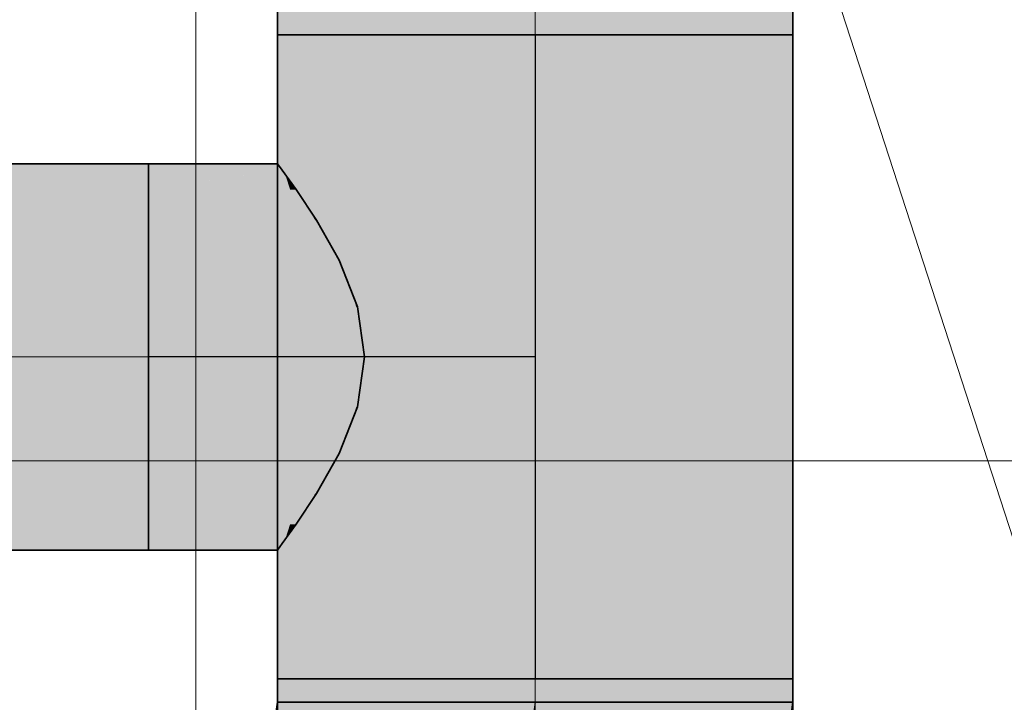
# Model space of a CAD drawing. Extents: x -350 to 540, y -53 to 541.
# Tile 123 of 256: x -157 to -149, y 108 to 113. Entities that reach past the tile are written whole.
import ezdxf
from ezdxf.lldxf.tags import DXFTag

# ---------------------------------------------------------------- set-up
doc = ezdxf.new("R2010")
doc.units = 0
doc.layers.get('0').update_dxf_attribs({"lineweight": 35})
doc.layers.add('5_OG-BESTAND', color=7, linetype='Continuous', lineweight=25)
doc.layers.add('5_OG-SCHRAFF-FILL', color=7, linetype='Continuous', lineweight=25)
for name, color, linetype, lineweight, true_color in [('L_Abluft', 7, 'Continuous', 35, 0xf7d209), ('L_Abluft-Shading', 7, 'Continuous', 35, 0xf7d209), ('L_Abluft_Beschriftung', 7, 'Continuous', 18, 0xf7d209), ('L_Zuluft', 6, 'Continuous', 35, 0xff00ff), ('L_Zuluft-Shading', 6, 'Continuous', 35, 0xff00ff)]:
    doc.layers.add(name, color=color, linetype=linetype, lineweight=lineweight, true_color=true_color)
tags = doc.linetypes.add('STRICHPUNKT2', pattern=[12.7, 6.35, -3.175, 0, -3.175]).pattern_tags.tags
tags[10:11] = [DXFTag(74, 4), DXFTag(75, 0), DXFTag(340, '0'), DXFTag(46, 0.0), DXFTag(50, 0.0), DXFTag(44, 0.0), DXFTag(45, 0.0)]
tags[8:9] = [DXFTag(74, 4), DXFTag(75, 0), DXFTag(340, '0'), DXFTag(46, 0.0), DXFTag(50, 0.0), DXFTag(44, 0.0), DXFTag(45, 0.0)]
tags[6:7] = [DXFTag(74, 4), DXFTag(75, 0), DXFTag(340, '0'), DXFTag(46, 0.0), DXFTag(50, 0.0), DXFTag(44, 0.0), DXFTag(45, 0.0)]
tags[4:5] = [DXFTag(74, 4), DXFTag(75, 0), DXFTag(340, '0'), DXFTag(46, 0.0), DXFTag(50, 0.0), DXFTag(44, 0.0), DXFTag(45, 0.0)]

# ---------------------------------------------------------------- blocks, each defined once
blk = doc.blocks.new('Shading-A06HSWESNL', base_point=(-154.4294, 110.0897))
at = {"layer": 'L_Zuluft-Shading', "color": 214, "true_color": 0x900090}
for points in [[(-155.0152, 108.0616), (-154.947, 108.0616), (-155.0152, 113.0616)], [(-154.947, 108.0616), (-155.0152, 113.0616), (-154.947, 113.0616)], [(-151.0833, 108.0616), (-151.0152, 108.0616), (-151.0833, 113.0616)], [(-151.0152, 108.0616), (-151.0833, 113.0616), (-151.0152, 113.0616)], [(-156.0152, 112.0105), (-154.9771, 112.0105), (-156.0152, 112.0616)], [(-154.9771, 112.0105), (-156.0152, 112.0616), (-155.0152, 112.0616)], [(-156.0152, 109.0616), (-155.0152, 109.0616), (-156.0152, 109.1127)], [(-155.0152, 109.0616), (-156.0152, 109.1127), (-154.9771, 109.1127)]]:
    blk.add_solid(points, dxfattribs=at)
at = {"layer": 'L_Zuluft-Shading', "color": 214, "true_color": 0xb000b0}
for points in [[(-154.947, 108.0616), (-154.7472, 108.0616), (-154.947, 113.0616)], [(-154.7472, 108.0616), (-154.947, 113.0616), (-154.7472, 113.0616)], [(-151.2831, 108.0616), (-151.0833, 108.0616), (-151.2831, 113.0616)], [(-151.0833, 108.0616), (-151.2831, 113.0616), (-151.0833, 113.0616)], [(-156.0152, 111.8607), (-154.9771, 112.0105), (-156.0152, 112.0105)], [(-156.0152, 111.8607), (-154.9164, 111.8607), (-155.2022, 111.978)], [(-155.2022, 111.978), (-154.9537, 111.978), (-154.9771, 112.0105)], [(-154.9164, 111.8607), (-155.2022, 111.978), (-154.9537, 111.978)], [(-154.9385, 111.9569), (-154.947, 111.9569), (-154.9537, 111.978)], [(-154.9167, 111.9266), (-154.9385, 111.9569), (-154.947, 111.9569)], [(-154.9374, 111.9266), (-154.9167, 111.9266), (-154.947, 111.9569)], [(-154.9164, 111.8607), (-154.8692, 111.8607), (-154.9374, 111.9266)], [(-154.8692, 111.8607), (-154.9374, 111.9266), (-154.9167, 111.9266)], [(-156.0152, 109.1127), (-154.9164, 109.2626), (-156.0152, 109.2626)], [(-155.777, 109.1452), (-154.9537, 109.1452), (-154.9164, 109.2626)], [(-154.9167, 109.1967), (-154.9374, 109.1967), (-154.8692, 109.2626)], [(-154.9374, 109.1967), (-154.8692, 109.2626), (-154.9164, 109.2626)], [(-156.0152, 109.1127), (-154.9771, 109.1127), (-155.777, 109.1452)], [(-154.9771, 109.1127), (-155.777, 109.1452), (-154.9537, 109.1452)], [(-154.9537, 109.1452), (-154.9385, 109.1663), (-154.947, 109.1663)], [(-154.9385, 109.1663), (-154.947, 109.1663), (-154.9167, 109.1967)], [(-154.947, 109.1663), (-154.9167, 109.1967), (-154.9374, 109.1967)]]:
    blk.add_solid(points, dxfattribs=at)
at = {"layer": 'L_Zuluft-Shading', "color": 212, "true_color": 0xcd00cd}
for points in [[(-154.7472, 108.0616), (-154.4294, 108.0616), (-154.7472, 113.0616)], [(-154.4294, 108.0616), (-154.7472, 113.0616), (-154.4294, 113.0616)], [(-151.6009, 108.0616), (-151.2831, 108.0616), (-151.6009, 113.0616)], [(-151.2831, 108.0616), (-151.6009, 113.0616), (-151.2831, 113.0616)], [(-156.0152, 111.6223), (-154.8755, 111.6223), (-156.0152, 111.8607)], [(-154.8755, 111.6223), (-156.0152, 111.8607), (-154.9164, 111.8607)], [(-154.8911, 111.7131), (-154.7711, 111.7131), (-154.9164, 111.8607)], [(-154.7711, 111.7131), (-154.8692, 111.8607), (-154.9164, 111.8607)], [(-154.8755, 111.6223), (-154.7221, 111.6223), (-154.8911, 111.7131)], [(-154.7221, 111.6223), (-154.8911, 111.7131), (-154.7711, 111.7131)], [(-154.7417, 111.6688), (-154.7472, 111.6688), (-154.7711, 111.7131)], [(-154.7307, 111.6524), (-154.7417, 111.6688), (-154.7472, 111.6688)], [(-154.7383, 111.6524), (-154.7307, 111.6524), (-154.7472, 111.6688)], [(-154.7221, 111.6223), (-154.7107, 111.6223), (-154.7383, 111.6524)], [(-154.7107, 111.6223), (-154.7383, 111.6524), (-154.7307, 111.6524)], [(-156.0152, 109.2626), (-154.9164, 109.2626), (-156.0152, 109.501)], [(-154.9164, 109.2626), (-156.0152, 109.501), (-154.8755, 109.501)], [(-154.8911, 109.4102), (-154.7711, 109.4102), (-154.8755, 109.501)], [(-154.7711, 109.4102), (-154.7221, 109.501), (-154.8755, 109.501)], [(-154.7711, 109.4102), (-154.7417, 109.4544), (-154.7472, 109.4544)], [(-154.7417, 109.4544), (-154.7472, 109.4544), (-154.7307, 109.4709)], [(-154.7472, 109.4544), (-154.7307, 109.4709), (-154.7383, 109.4709)], [(-154.7307, 109.4709), (-154.7383, 109.4709), (-154.7107, 109.501)], [(-154.7383, 109.4709), (-154.7107, 109.501), (-154.7221, 109.501)], [(-154.9164, 109.2626), (-154.8692, 109.2626), (-154.8911, 109.4102)], [(-154.8692, 109.2626), (-154.8911, 109.4102), (-154.7711, 109.4102)]]:
    blk.add_solid(points, dxfattribs=at)
at = {"layer": 'L_Zuluft-Shading', "color": 212, "true_color": 0xe400e4}
for points in [[(-154.4294, 108.0616), (-154.0152, 108.0616), (-154.4294, 113.0616)], [(-154.0152, 108.0616), (-154.4294, 113.0616), (-154.0152, 113.0616)], [(-152.0152, 108.0616), (-151.6009, 108.0616), (-152.0152, 113.0616)], [(-151.6009, 108.0616), (-152.0152, 113.0616), (-151.6009, 113.0616)], [(-156.0152, 111.3116), (-154.8441, 111.3116), (-156.0152, 111.6223)], [(-154.8441, 111.3116), (-156.0152, 111.6223), (-154.8755, 111.6223)], [(-154.8441, 111.3116), (-154.6233, 111.3116), (-154.8755, 111.6223)], [(-154.6233, 111.3116), (-154.8755, 111.6223), (-154.7221, 111.6223)], [(-154.6233, 111.3116), (-154.5358, 111.3116), (-154.7221, 111.6223)], [(-154.5358, 111.3116), (-154.7221, 111.6223), (-154.7107, 111.6223)], [(-156.0152, 109.501), (-154.8755, 109.501), (-156.0152, 109.8116)], [(-154.8755, 109.501), (-156.0152, 109.8116), (-154.8441, 109.8116)], [(-154.8755, 109.501), (-154.7221, 109.501), (-154.8441, 109.8116)], [(-154.7221, 109.501), (-154.8441, 109.8116), (-154.6233, 109.8116)], [(-154.7221, 109.501), (-154.7107, 109.501), (-154.6233, 109.8116)], [(-154.7107, 109.501), (-154.6233, 109.8116), (-154.5358, 109.8116)]]:
    blk.add_solid(points, dxfattribs=at)
at = {"layer": 'L_Zuluft-Shading', "color": 6, "true_color": 0xf500f5}
for points in [[(-154.0152, 108.0616), (-153.5328, 108.0616), (-154.0152, 113.0616)], [(-153.5328, 108.0616), (-154.0152, 113.0616), (-153.5328, 113.0616)], [(-152.4975, 108.0616), (-152.0152, 108.0616), (-152.4975, 113.0616)], [(-152.0152, 108.0616), (-152.4975, 113.0616), (-152.0152, 113.0616)], [(-156.0152, 110.9499), (-154.8244, 110.9499), (-156.0152, 111.3116)], [(-154.8244, 110.9499), (-156.0152, 111.3116), (-154.8441, 111.3116)], [(-154.8244, 110.9499), (-154.5613, 110.9499), (-154.8441, 111.3116)], [(-154.5613, 110.9499), (-154.8441, 111.3116), (-154.6233, 111.3116)], [(-154.5818, 111.0695), (-154.4408, 111.0695), (-154.6233, 111.3116)], [(-154.4408, 111.0695), (-154.5358, 111.3116), (-154.6233, 111.3116)], [(-154.5613, 110.9499), (-154.4028, 110.9499), (-154.5818, 111.0695)], [(-154.4028, 110.9499), (-154.5818, 111.0695), (-154.4408, 111.0695)], [(-154.4267, 111.0336), (-154.4294, 111.0336), (-154.4408, 111.0695)], [(-154.4195, 111.0154), (-154.4267, 111.0336), (-154.4294, 111.0336)], [(-154.4236, 111.0154), (-154.4195, 111.0154), (-154.4294, 111.0336)], [(-154.4028, 110.9499), (-154.3938, 110.9499), (-154.4236, 111.0154)], [(-154.3938, 110.9499), (-154.4236, 111.0154), (-154.4195, 111.0154)], [(-156.0152, 109.8116), (-154.8441, 109.8116), (-156.0152, 110.1734)], [(-154.8441, 109.8116), (-156.0152, 110.1734), (-154.8244, 110.1734)], [(-154.8441, 109.8116), (-154.6233, 109.8116), (-154.8244, 110.1734)], [(-154.6233, 109.8116), (-154.8244, 110.1734), (-154.5613, 110.1734)], [(-154.5818, 110.0538), (-154.4408, 110.0538), (-154.5613, 110.1734)], [(-154.4408, 110.0538), (-154.4028, 110.1734), (-154.5613, 110.1734)], [(-154.4195, 110.1079), (-154.4236, 110.1079), (-154.3938, 110.1734)], [(-154.4236, 110.1079), (-154.3938, 110.1734), (-154.4028, 110.1734)], [(-154.6233, 109.8116), (-154.5358, 109.8116), (-154.5818, 110.0538)], [(-154.5358, 109.8116), (-154.5818, 110.0538), (-154.4408, 110.0538)], [(-154.4408, 110.0538), (-154.4267, 110.0897), (-154.4294, 110.0897)], [(-154.4267, 110.0897), (-154.4294, 110.0897), (-154.4195, 110.1079)], [(-154.4294, 110.0897), (-154.4195, 110.1079), (-154.4236, 110.1079)]]:
    blk.add_solid(points, dxfattribs=at)
at = {"layer": 'L_Zuluft-Shading', "color": 6, "true_color": 0xfd00fd}
for points in [[(-153.5328, 108.0616), (-153.0152, 108.0616), (-153.5328, 113.0616)], [(-153.0152, 108.0616), (-153.5328, 113.0616), (-153.0152, 113.0616)], [(-153.0152, 108.0616), (-152.4975, 108.0616), (-153.0152, 113.0616)], [(-152.4975, 108.0616), (-153.0152, 113.0616), (-152.4975, 113.0616)], [(-156.0152, 110.5616), (-154.8177, 110.5616), (-156.0152, 110.9499)], [(-154.8177, 110.5616), (-156.0152, 110.9499), (-154.8244, 110.9499)], [(-154.8177, 110.5616), (-154.5401, 110.5616), (-154.8244, 110.9499)], [(-154.5401, 110.5616), (-154.8244, 110.9499), (-154.5613, 110.9499)], [(-154.5401, 110.5616), (-154.3635, 110.5616), (-154.5613, 110.9499)], [(-154.3635, 110.5616), (-154.5613, 110.9499), (-154.4028, 110.9499)], [(-154.3635, 110.5616), (-154.338, 110.5616), (-154.4028, 110.9499)], [(-154.338, 110.5616), (-154.4028, 110.9499), (-154.3938, 110.9499)], [(-156.0152, 110.1734), (-154.8244, 110.1734), (-156.0152, 110.5616)], [(-154.8244, 110.1734), (-156.0152, 110.5616), (-154.8177, 110.5616)], [(-154.8244, 110.1734), (-154.5613, 110.1734), (-154.8177, 110.5616)], [(-154.5613, 110.1734), (-154.8177, 110.5616), (-154.5401, 110.5616)], [(-154.5613, 110.1734), (-154.4028, 110.1734), (-154.5401, 110.5616)], [(-154.4028, 110.1734), (-154.5401, 110.5616), (-154.3635, 110.5616)], [(-154.4028, 110.1734), (-154.3938, 110.1734), (-154.3635, 110.5616)], [(-154.3938, 110.1734), (-154.3635, 110.5616), (-154.338, 110.5616)]]:
    blk.add_solid(points, dxfattribs=at)
blk = doc.blocks.new('Shading-A06HSWEWNL', base_point=(-153.0152, 106.5298))
at = {"layer": 'L_Zuluft-Shading', "color": 214, "true_color": 0x900090}
for points in [[(-154.947, 106.5889), (-155.0152, 106.5889), (-154.947, 108.0616)], [(-155.0152, 106.5889), (-154.947, 108.0616), (-155.0152, 108.0616)], [(-151.0833, 106.1616), (-151.0152, 106.1616), (-151.0833, 108.0616)], [(-151.0152, 106.1616), (-151.0833, 108.0616), (-151.0152, 108.0616)], [(-155.0152, 106.5298), (-154.947, 106.5889), (-155.0152, 106.5889)], [(-154.9654, 106.5298), (-155.0152, 106.5298), (-154.9587, 106.5788)], [(-154.9987, 106.2834), (-154.9504, 106.2834), (-154.9587, 106.5788)], [(-154.947, 106.5788), (-154.9587, 106.5788), (-154.947, 106.5889)], [(-154.947, 106.4626), (-154.9555, 106.4626), (-154.9587, 106.5788)], [(-154.947, 106.4626), (-154.947, 106.5788), (-154.9587, 106.5788)], [(-154.9857, 106.3793), (-155.0152, 106.3793), (-154.9654, 106.5298)], [(-155.0152, 106.3793), (-154.9654, 106.5298), (-155.0152, 106.5298)], [(-154.947, 106.1616), (-154.947, 106.4626), (-154.9555, 106.4626)], [(-154.9987, 106.2834), (-155.0152, 106.2834), (-155.0152, 106.3793)], [(-154.9987, 106.2834), (-154.9857, 106.3793), (-155.0152, 106.3793)], [(-155.0152, 106.1616), (-154.9778, 106.1616), (-154.9987, 106.2834)], [(-155.0152, 106.1616), (-154.9987, 106.2834), (-155.0152, 106.2834)], [(-154.9778, 106.1616), (-154.947, 106.1616), (-154.9987, 106.2834)], [(-154.947, 106.1616), (-154.9987, 106.2834), (-154.9504, 106.2834)]]:
    blk.add_solid(points, dxfattribs=at)
at = {"layer": 'L_Zuluft-Shading', "color": 214, "true_color": 0xb000b0}
for points in [[(-154.7472, 106.6261), (-154.947, 106.6261), (-154.7472, 108.0616)], [(-154.947, 106.6261), (-154.7472, 108.0616), (-154.947, 108.0616)], [(-151.0833, 106.1701), (-151.2831, 106.1701), (-151.0833, 108.0616)], [(-151.2831, 106.1701), (-151.0833, 108.0616), (-151.2831, 108.0616)], [(-154.947, 106.5889), (-154.7472, 106.6261), (-154.947, 106.6261)], [(-154.947, 106.5889), (-154.7472, 106.5889), (-154.7472, 106.6261)], [(-154.8513, 106.1616), (-154.7472, 106.1616), (-154.947, 106.5889)], [(-154.7472, 106.1616), (-154.947, 106.5889), (-154.7472, 106.5889)], [(-154.9187, 106.4626), (-154.947, 106.4626), (-154.947, 106.5889)], [(-154.947, 106.1616), (-154.8513, 106.1616), (-154.947, 106.4626)], [(-154.8513, 106.1616), (-154.9187, 106.4626), (-154.947, 106.4626)], [(-151.2643, 106.1616), (-151.0833, 106.1616), (-151.2831, 106.1701)], [(-151.0833, 106.1616), (-151.0833, 106.1701), (-151.2831, 106.1701)], [(-151.2831, 106.1616), (-151.2643, 106.1616), (-151.2831, 106.1701)]]:
    blk.add_solid(points, dxfattribs=at)
at = {"layer": 'L_Zuluft-Shading', "color": 212, "true_color": 0xcd00cd}
for points in [[(-154.4294, 106.6388), (-154.7472, 106.6388), (-154.4294, 108.0616)], [(-154.7472, 106.6388), (-154.4294, 108.0616), (-154.7472, 108.0616)], [(-151.6009, 106.1616), (-151.2831, 106.1616), (-151.6009, 108.0616)], [(-151.2831, 106.1616), (-151.6009, 108.0616), (-151.2831, 108.0616)], [(-154.7472, 106.6261), (-154.4294, 106.6388), (-154.7472, 106.6388)], [(-154.7472, 106.6261), (-154.4294, 106.6261), (-154.4294, 106.6388)], [(-154.7472, 106.1616), (-154.4294, 106.1616), (-154.7472, 106.6261)], [(-154.4294, 106.1616), (-154.7472, 106.6261), (-154.4294, 106.6261)]]:
    blk.add_solid(points, dxfattribs=at)
at = {"layer": 'L_Zuluft-Shading', "color": 212, "true_color": 0xe400e4}
for points in [[(-154.0152, 106.6388), (-154.4294, 106.6388), (-154.0152, 108.0616)], [(-154.4294, 106.6388), (-154.0152, 108.0616), (-154.4294, 108.0616)], [(-152.0152, 106.1616), (-151.6009, 106.1616), (-152.0152, 108.0616)], [(-151.6009, 106.1616), (-152.0152, 108.0616), (-151.6009, 108.0616)], [(-154.0152, 106.6261), (-154.0152, 106.6388), (-154.4294, 106.6388)], [(-154.4294, 106.6261), (-154.0152, 106.6261), (-154.4294, 106.6388)], [(-154.4294, 106.1616), (-154.0152, 106.1616), (-154.4294, 106.6261)], [(-154.0152, 106.1616), (-154.4294, 106.6261), (-154.0152, 106.6261)]]:
    blk.add_solid(points, dxfattribs=at)
at = {"layer": 'L_Zuluft-Shading', "color": 6, "true_color": 0xf500f5}
for points in [[(-153.5328, 106.6261), (-154.0152, 106.6261), (-153.5328, 108.0616)], [(-154.0152, 106.6261), (-153.5328, 108.0616), (-154.0152, 108.0616)], [(-152.4975, 106.1616), (-152.0152, 106.1616), (-152.4975, 108.0616)], [(-152.0152, 106.1616), (-152.4975, 108.0616), (-152.0152, 108.0616)], [(-153.5328, 106.5889), (-153.5328, 106.6261), (-154.0152, 106.6261)], [(-154.0152, 106.5889), (-153.5328, 106.5889), (-154.0152, 106.6261)], [(-154.0152, 106.1616), (-153.5328, 106.1616), (-154.0152, 106.5889)], [(-153.5328, 106.1616), (-154.0152, 106.5889), (-153.5328, 106.5889)]]:
    blk.add_solid(points, dxfattribs=at)
at = {"layer": 'L_Zuluft-Shading', "color": 6, "true_color": 0xfd00fd}
for points in [[(-153.0152, 106.5889), (-153.5328, 106.5889), (-153.0152, 108.0616)], [(-153.5328, 106.5889), (-153.0152, 108.0616), (-153.5328, 108.0616)], [(-153.0152, 106.1616), (-152.4975, 106.1616), (-153.0152, 108.0616)], [(-152.4975, 106.1616), (-153.0152, 108.0616), (-152.4975, 108.0616)], [(-153.0152, 106.5298), (-153.0152, 106.5889), (-153.5328, 106.5889)], [(-153.5328, 106.5298), (-153.0152, 106.5298), (-153.5328, 106.5889)], [(-153.5328, 106.1616), (-153.0152, 106.1616), (-153.5328, 106.5298)], [(-153.0152, 106.1616), (-153.5328, 106.5298), (-153.0152, 106.5298)]]:
    blk.add_solid(points, dxfattribs=at)
blk = doc.blocks.new('Shading-A06HSWEYNL', base_point=(-153.0152, 115.7878))
at = {"layer": 'L_Zuluft-Shading', "color": 214, "true_color": 0x900090}
for points in [[(-155.0152, 113.0616), (-154.947, 113.0616), (-155.0152, 115.7878)], [(-154.947, 113.0616), (-155.0152, 115.7878), (-154.947, 115.7878)], [(-151.0833, 113.0616), (-151.0152, 113.0616), (-151.0833, 115.7878)], [(-151.0152, 113.0616), (-151.0833, 115.7878), (-151.0152, 115.7878)]]:
    blk.add_solid(points, dxfattribs=at)
at = {"layer": 'L_Zuluft-Shading', "color": 214, "true_color": 0xb000b0}
for points in [[(-154.947, 113.0616), (-154.7472, 113.0616), (-154.947, 115.7878)], [(-154.7472, 113.0616), (-154.947, 115.7878), (-154.7472, 115.7878)], [(-151.2831, 113.0616), (-151.0833, 113.0616), (-151.2831, 115.7878)], [(-151.0833, 113.0616), (-151.2831, 115.7878), (-151.0833, 115.7878)]]:
    blk.add_solid(points, dxfattribs=at)
at = {"layer": 'L_Zuluft-Shading', "color": 212, "true_color": 0xcd00cd}
for points in [[(-154.7472, 113.0616), (-154.4294, 113.0616), (-154.7472, 115.7878)], [(-154.4294, 113.0616), (-154.7472, 115.7878), (-154.4294, 115.7878)], [(-151.6009, 113.0616), (-151.2831, 113.0616), (-151.6009, 115.7878)], [(-151.2831, 113.0616), (-151.6009, 115.7878), (-151.2831, 115.7878)]]:
    blk.add_solid(points, dxfattribs=at)
at = {"layer": 'L_Zuluft-Shading', "color": 212, "true_color": 0xe400e4}
for points in [[(-154.4294, 113.0616), (-154.0152, 113.0616), (-154.4294, 115.7878)], [(-154.0152, 113.0616), (-154.4294, 115.7878), (-154.0152, 115.7878)], [(-152.0152, 113.0616), (-151.6009, 113.0616), (-152.0152, 115.7878)], [(-151.6009, 113.0616), (-152.0152, 115.7878), (-151.6009, 115.7878)]]:
    blk.add_solid(points, dxfattribs=at)
at = {"layer": 'L_Zuluft-Shading', "color": 6, "true_color": 0xf500f5}
for points in [[(-154.0152, 113.0616), (-153.5328, 113.0616), (-154.0152, 115.7878)], [(-153.5328, 113.0616), (-154.0152, 115.7878), (-153.5328, 115.7878)], [(-152.4975, 113.0616), (-152.0152, 113.0616), (-152.4975, 115.7878)], [(-152.0152, 113.0616), (-152.4975, 115.7878), (-152.0152, 115.7878)]]:
    blk.add_solid(points, dxfattribs=at)
at = {"layer": 'L_Zuluft-Shading', "color": 6, "true_color": 0xfd00fd}
for points in [[(-153.5328, 113.0616), (-153.0152, 113.0616), (-153.5328, 115.7878)], [(-153.0152, 113.0616), (-153.5328, 115.7878), (-153.0152, 115.7878)], [(-153.0152, 113.0616), (-152.4975, 113.0616), (-153.0152, 115.7878)], [(-152.4975, 113.0616), (-153.0152, 115.7878), (-152.4975, 115.7878)]]:
    blk.add_solid(points, dxfattribs=at)
blk = doc.blocks.new('Shading-A06HSWF4NL', base_point=(-156.0152, 110.5616))
at = {"layer": 'L_Zuluft-Shading', "color": 214, "true_color": 0x900090}
for points in [[(-159.8017, 112.0105), (-156.0152, 112.0105), (-159.8017, 112.0616)], [(-156.0152, 112.0105), (-159.8017, 112.0616), (-156.0152, 112.0616)], [(-159.8017, 109.0616), (-156.0152, 109.0616), (-159.8017, 109.1127)], [(-156.0152, 109.0616), (-159.8017, 109.1127), (-156.0152, 109.1127)]]:
    blk.add_solid(points, dxfattribs=at)
at = {"layer": 'L_Zuluft-Shading', "color": 214, "true_color": 0xb000b0}
for points in [[(-159.8017, 111.8607), (-156.0152, 111.8607), (-159.8017, 112.0105)], [(-156.0152, 111.8607), (-159.8017, 112.0105), (-156.0152, 112.0105)], [(-159.8017, 109.1127), (-156.0152, 109.1127), (-159.8017, 109.2626)], [(-156.0152, 109.1127), (-159.8017, 109.2626), (-156.0152, 109.2626)]]:
    blk.add_solid(points, dxfattribs=at)
at = {"layer": 'L_Zuluft-Shading', "color": 212, "true_color": 0xcd00cd}
for points in [[(-159.8017, 111.6223), (-156.0152, 111.6223), (-159.8017, 111.8607)], [(-156.0152, 111.6223), (-159.8017, 111.8607), (-156.0152, 111.8607)], [(-159.8017, 109.2626), (-156.0152, 109.2626), (-159.8017, 109.501)], [(-156.0152, 109.2626), (-159.8017, 109.501), (-156.0152, 109.501)]]:
    blk.add_solid(points, dxfattribs=at)
at = {"layer": 'L_Zuluft-Shading', "color": 212, "true_color": 0xe400e4}
for points in [[(-159.8017, 111.3116), (-156.0152, 111.3116), (-159.8017, 111.6223)], [(-156.0152, 111.3116), (-159.8017, 111.6223), (-156.0152, 111.6223)], [(-159.8017, 109.501), (-156.0152, 109.501), (-159.8017, 109.8116)], [(-156.0152, 109.501), (-159.8017, 109.8116), (-156.0152, 109.8116)]]:
    blk.add_solid(points, dxfattribs=at)
at = {"layer": 'L_Zuluft-Shading', "color": 6, "true_color": 0xf500f5}
for points in [[(-159.8017, 110.9499), (-156.0152, 110.9499), (-159.8017, 111.3116)], [(-156.0152, 110.9499), (-159.8017, 111.3116), (-156.0152, 111.3116)], [(-159.8017, 109.8116), (-156.0152, 109.8116), (-159.8017, 110.1734)], [(-156.0152, 109.8116), (-159.8017, 110.1734), (-156.0152, 110.1734)]]:
    blk.add_solid(points, dxfattribs=at)
at = {"layer": 'L_Zuluft-Shading', "color": 6, "true_color": 0xfd00fd}
for points in [[(-159.8017, 110.5616), (-156.0152, 110.5616), (-159.8017, 110.9499)], [(-156.0152, 110.5616), (-159.8017, 110.9499), (-156.0152, 110.9499)], [(-159.8017, 110.1734), (-156.0152, 110.1734), (-159.8017, 110.5616)], [(-156.0152, 110.1734), (-159.8017, 110.5616), (-156.0152, 110.5616)]]:
    blk.add_solid(points, dxfattribs=at)
blk = doc.blocks.new('Shading-A06HSWIKNL', base_point=(-153.0152, 115.7878))
at = {"layer": 'L_Abluft-Shading', "color": 44, "true_color": 0x8b7605}
for points in [[(-155.0152, 107.88), (-154.947, 107.88), (-155.0152, 115.7878)], [(-154.947, 107.88), (-155.0152, 115.7878), (-154.947, 115.7878)], [(-151.0833, 107.88), (-151.0152, 107.88), (-151.0833, 115.7878)], [(-151.0152, 107.88), (-151.0833, 115.7878), (-151.0152, 115.7878)]]:
    blk.add_solid(points, dxfattribs=at)
at = {"layer": 'L_Abluft-Shading', "color": 54, "true_color": 0xaa9106}
for points in [[(-154.947, 107.88), (-154.7472, 107.88), (-154.947, 115.7878)], [(-154.7472, 107.88), (-154.947, 115.7878), (-154.7472, 115.7878)], [(-151.2831, 107.88), (-151.0833, 107.88), (-151.2831, 115.7878)], [(-151.0833, 107.88), (-151.2831, 115.7878), (-151.0833, 115.7878)]]:
    blk.add_solid(points, dxfattribs=at)
at = {"layer": 'L_Abluft-Shading', "color": 42, "true_color": 0xc6a807}
for points in [[(-154.7472, 107.88), (-154.4294, 107.88), (-154.7472, 115.7878)], [(-154.4294, 107.88), (-154.7472, 115.7878), (-154.4294, 115.7878)], [(-151.6009, 107.88), (-151.2831, 107.88), (-151.6009, 115.7878)], [(-151.2831, 107.88), (-151.6009, 115.7878), (-151.2831, 115.7878)]]:
    blk.add_solid(points, dxfattribs=at)
at = {"layer": 'L_Abluft-Shading', "color": 52, "true_color": 0xddbc08}
for points in [[(-154.4294, 107.88), (-154.0152, 107.88), (-154.4294, 115.7878)], [(-154.0152, 107.88), (-154.4294, 115.7878), (-154.0152, 115.7878)], [(-152.0152, 107.88), (-151.6009, 107.88), (-152.0152, 115.7878)], [(-151.6009, 107.88), (-152.0152, 115.7878), (-151.6009, 115.7878)]]:
    blk.add_solid(points, dxfattribs=at)
at = {"layer": 'L_Abluft-Shading', "color": 40, "true_color": 0xedca08}
for points in [[(-154.0152, 107.88), (-153.5328, 107.88), (-154.0152, 115.7878)], [(-153.5328, 107.88), (-154.0152, 115.7878), (-153.5328, 115.7878)], [(-152.4975, 107.88), (-152.0152, 107.88), (-152.4975, 115.7878)], [(-152.0152, 107.88), (-152.4975, 115.7878), (-152.0152, 115.7878)]]:
    blk.add_solid(points, dxfattribs=at)
at = {"layer": 'L_Abluft-Shading', "color": 40, "true_color": 0xf5d108}
for points in [[(-153.5328, 107.88), (-153.0152, 107.88), (-153.5328, 115.7878)], [(-153.0152, 107.88), (-153.5328, 115.7878), (-153.0152, 115.7878)], [(-153.0152, 107.88), (-152.4975, 107.88), (-153.0152, 115.7878)], [(-152.4975, 107.88), (-153.0152, 115.7878), (-152.4975, 115.7878)]]:
    blk.add_solid(points, dxfattribs=at)
blk = doc.blocks.new('Referenz-A06HSWJKNL', base_point=(-324.9507, -4.1032))
at = {"layer": '5_OG-BESTAND', "color": 0, "lineweight": 18}
blk.add_line((-155.6481, 72.6029), (-155.6481, 160.1136), dxfattribs=at)
at = {"layer": '5_OG-SCHRAFF-FILL', "color": 0, "lineweight": 13}
blk.add_line((-230.8436, 109.7543), (-80.4524, 109.7543), dxfattribs=at)
blk = doc.blocks.new('Bogen-A06HSWQWNL', base_point=(-157.0152, 101.88))
at = {"color": 0, "linetype": 'ByBlock', "lineweight": -2, "ltscale": 0.35}
for p, q in [((-155.0152, 107.88), (-155.0833, 107.3623)), ((-154.947, 107.88), (-155.0152, 107.88)), ((-154.7472, 107.88), (-154.947, 107.88)), ((-154.4294, 107.88), (-154.7472, 107.88)), ((-154.0152, 107.88), (-154.4294, 107.88)), ((-153.5328, 107.88), (-154.0152, 107.88)), ((-153.0152, 107.88), (-153.5328, 107.88)), ((-152.4975, 107.88), (-153.0152, 107.88)), ((-152.0152, 107.88), (-152.4975, 107.88)), ((-151.6009, 107.88), (-152.0152, 107.88)), ((-151.2831, 107.88), (-151.6009, 107.88)), ((-151.0833, 107.88), (-151.2831, 107.88)), ((-151.0152, 107.88), (-151.2196, 106.327)), ((-151.0152, 107.88), (-151.0833, 107.88)), ((-155.0833, 107.3623), (-155.2831, 106.88)), ((-155.2831, 106.88), (-155.6009, 106.4657)), ((-155.6009, 106.4657), (-156.0152, 106.1479)), ((-151.2196, 106.327), (-151.819, 104.88)), ((-156.0152, 106.1479), (-156.4975, 105.9481)), ((-156.4975, 105.9481), (-157.0152, 105.88)), ((-157.0152, 105.8118), (-157.0152, 105.88)), ((-157.0152, 105.612), (-157.0152, 105.8118)), ((-157.0152, 105.2942), (-157.0152, 105.612)), ((-157.0152, 104.88), (-157.0152, 105.2942)), ((-157.0152, 104.3976), (-157.0152, 104.88)), ((-151.819, 104.88), (-152.7725, 103.6373)), ((-157.0152, 103.88), (-157.0152, 104.3976)), ((-157.0152, 103.3623), (-157.0152, 103.88)), ((-152.7725, 103.6373), (-154.0152, 102.6838)), ((-157.0152, 102.88), (-157.0152, 103.3623)), ((-157.0152, 102.4657), (-157.0152, 102.88)), ((-154.0152, 102.6838), (-155.4622, 102.0844)), ((-157.0152, 102.1479), (-157.0152, 102.4657)), ((-157.0152, 101.9481), (-157.0152, 102.1479)), ((-155.4622, 102.0844), (-157.0152, 101.88)), ((-157.0152, 101.88), (-157.0152, 101.9481))]:
    blk.add_line(p, q, dxfattribs=at)
at = {"color": 0, "linetype": 'STRICHPUNKT2', "lineweight": 25, "ltscale": 0.25}
for p, q in [((-153.0152, 107.88), (-153.1515, 106.8447)), ((-153.1515, 106.8447), (-153.5511, 105.88)), ((-153.5511, 105.88), (-154.1867, 105.0515)), ((-154.1867, 105.0515), (-155.0152, 104.4159)), ((-155.0152, 104.4159), (-155.9799, 104.0163)), ((-155.9799, 104.0163), (-157.0152, 103.88))]:
    blk.add_line(p, q, dxfattribs=at)
blk = doc.blocks.new('Abzweigstück 90°-A06HSWRMNL', base_point=(-156.0152, 108.0616))
at = {"color": 0, "linetype": 'ByBlock', "lineweight": -2, "ltscale": 0.35}
for p, q in [((-155.0152, 113.0616), (-155.0152, 108.0616)), ((-153.8436, 113.0616), (-155.0152, 113.0616)), ((-152.1867, 113.0616), (-153.8436, 113.0616)), ((-151.0152, 113.0616), (-152.1867, 113.0616)), ((-151.0152, 108.0616), (-151.0152, 113.0616)), ((-156.0152, 112.0105), (-156.0152, 112.0616)), ((-155.0152, 112.0616), (-156.0152, 112.0616)), ((-154.9771, 112.0105), (-155.0152, 112.0616)), ((-156.0152, 111.8607), (-156.0152, 112.0105)), ((-154.8692, 111.8607), (-154.9771, 112.0105)), ((-156.0152, 111.6223), (-156.0152, 111.8607)), ((-154.7107, 111.6223), (-154.8692, 111.8607)), ((-156.0152, 111.3116), (-156.0152, 111.6223)), ((-154.5358, 111.3116), (-154.7107, 111.6223)), ((-156.0152, 110.9499), (-156.0152, 111.3116)), ((-154.3938, 110.9499), (-154.5358, 111.3116)), ((-156.0152, 110.5616), (-156.0152, 110.9499)), ((-154.338, 110.5616), (-154.3938, 110.9499)), ((-156.0152, 110.1734), (-156.0152, 110.5616)), ((-154.3938, 110.1734), (-154.338, 110.5616)), ((-156.0152, 109.8116), (-156.0152, 110.1734)), ((-154.5358, 109.8116), (-154.3938, 110.1734)), ((-156.0152, 109.501), (-156.0152, 109.8116)), ((-154.7107, 109.501), (-154.5358, 109.8116)), ((-156.0152, 109.2626), (-156.0152, 109.501)), ((-154.8692, 109.2626), (-154.7107, 109.501)), ((-156.0152, 109.1127), (-156.0152, 109.2626)), ((-154.9771, 109.1127), (-154.8692, 109.2626)), ((-156.0152, 109.0616), (-156.0152, 109.1127)), ((-155.0152, 109.0616), (-156.0152, 109.0616)), ((-155.0152, 109.0616), (-154.9771, 109.1127)), ((-153.8436, 108.0616), (-155.0152, 108.0616)), ((-152.1867, 108.0616), (-153.8436, 108.0616)), ((-151.0152, 108.0616), (-152.1867, 108.0616))]:
    blk.add_line(p, q, dxfattribs=at)
at = {"color": 0, "linetype": 'STRICHPUNKT2', "lineweight": 25, "ltscale": 0.25}
for p, q in [((-153.0152, 113.0616), (-153.0152, 108.0616)), ((-153.0152, 110.5616), (-156.0152, 110.5616))]:
    blk.add_line(p, q, dxfattribs=at)
blk = doc.blocks.new('Wickelfalzrohr-A06HSWRQNL', base_point=(-159.8017, 109.0616))
at = {"color": 0, "linetype": 'ByBlock', "lineweight": -2, "ltscale": 0.35}
for p, q in [((-156.0152, 112.0616), (-159.8017, 112.0616)), ((-159.8017, 111.1829), (-159.8017, 112.0616)), ((-156.0152, 111.1829), (-156.0152, 112.0616)), ((-159.8017, 109.9403), (-159.8017, 111.1829)), ((-156.0152, 109.9403), (-156.0152, 111.1829)), ((-159.8017, 109.0616), (-159.8017, 109.9403)), ((-156.0152, 109.0616), (-156.0152, 109.9403)), ((-159.8017, 109.0616), (-156.0152, 109.0616))]:
    blk.add_line(p, q, dxfattribs=at)
at = {"color": 0, "linetype": 'STRICHPUNKT2', "lineweight": 5, "ltscale": 0.13}
blk.add_line((-159.8017, 110.5616), (-156.0152, 110.5616), dxfattribs=at)
blk = doc.blocks.new('Muffe-A06HSWRYNL', base_point=(-155.0152, 106.1616))
at = {"color": 0, "linetype": 'ByBlock', "lineweight": -2, "ltscale": 0.35}
for p, q in [((-155.0152, 108.0616), (-155.0152, 106.1616)), ((-153.8436, 108.0616), (-155.0152, 108.0616)), ((-152.1867, 108.0616), (-153.8436, 108.0616)), ((-151.0152, 108.0616), (-152.1867, 108.0616)), ((-151.0152, 106.1616), (-151.0152, 108.0616)), ((-155.0152, 107.1116), (-154.947, 107.1116)), ((-154.947, 107.1116), (-154.7472, 107.1116)), ((-154.7472, 107.1116), (-154.4294, 107.1116)), ((-154.4294, 107.1116), (-154.0152, 107.1116)), ((-154.0152, 107.1116), (-153.5328, 107.1116)), ((-153.5328, 107.1116), (-153.0152, 107.1116)), ((-153.0152, 107.1116), (-152.4975, 107.1116)), ((-152.4975, 107.1116), (-152.0152, 107.1116)), ((-152.0152, 107.1116), (-151.6009, 107.1116)), ((-151.6009, 107.1116), (-151.2831, 107.1116)), ((-151.2831, 107.1116), (-151.0833, 107.1116)), ((-151.0833, 107.1116), (-151.0152, 107.1116)), ((-153.8436, 106.1616), (-155.0152, 106.1616)), ((-152.1867, 106.1616), (-153.8436, 106.1616)), ((-151.0152, 106.1616), (-152.1867, 106.1616))]:
    blk.add_line(p, q, dxfattribs=at)
at = {"color": 0, "linetype": 'STRICHPUNKT2', "lineweight": 5, "ltscale": 0.13}
blk.add_line((-153.0152, 108.0616), (-153.0152, 106.1616), dxfattribs=at)
blk = doc.blocks.new('Wickelfalzrohr-A06HSWTMNL', base_point=(-155.0152, 107.88))
at = {"color": 0, "linetype": 'ByBlock', "lineweight": -2, "ltscale": 0.35}
for p, q in [((-155.0152, 115.7878), (-155.0152, 107.88)), ((-153.8436, 115.7878), (-155.0152, 115.7878)), ((-152.1867, 115.7878), (-153.8436, 115.7878)), ((-151.0152, 115.7878), (-152.1867, 115.7878)), ((-151.0152, 107.88), (-151.0152, 115.7878)), ((-153.8436, 107.88), (-155.0152, 107.88)), ((-152.1867, 107.88), (-153.8436, 107.88)), ((-151.0152, 107.88), (-152.1867, 107.88))]:
    blk.add_line(p, q, dxfattribs=at)
at = {"color": 0, "linetype": 'STRICHPUNKT2', "lineweight": 5, "ltscale": 0.13}
blk.add_line((-153.0152, 107.88), (-153.0152, 115.7878), dxfattribs=at)
blk = doc.blocks.new('Bauteilbeschriftung-A06HSWTONL', base_point=(-151.0152, 65.8043))
at = {"color": 0, "linetype": 'ByBlock', "lineweight": -2, "ltscale": 0.18}
blk.add_line((-141.7401, 85.8043), (-151.0152, 114.4247), dxfattribs=at)
blk = doc.blocks.new('Wickelfalzrohr-A06HSWTQNL', base_point=(-155.0152, 113.0616))
at = {"color": 0, "linetype": 'ByBlock', "lineweight": -2, "ltscale": 0.35}
for p, q in [((-155.0152, 115.7878), (-155.0152, 113.0616)), ((-153.8436, 115.7878), (-155.0152, 115.7878)), ((-152.1867, 115.7878), (-153.8436, 115.7878)), ((-151.0152, 115.7878), (-152.1867, 115.7878)), ((-151.0152, 113.0616), (-151.0152, 115.7878)), ((-153.8436, 113.0616), (-155.0152, 113.0616)), ((-152.1867, 113.0616), (-153.8436, 113.0616)), ((-151.0152, 113.0616), (-152.1867, 113.0616))]:
    blk.add_line(p, q, dxfattribs=at)
at = {"color": 0, "linetype": 'STRICHPUNKT2', "lineweight": 5, "ltscale": 0.13}
blk.add_line((-153.0152, 113.0616), (-153.0152, 115.7878), dxfattribs=at)

msp = doc.modelspace()

# ---------------------------------------------------------------- block references
at = {"color": 251, "lineweight": 25, "ltscale": 0.25, "true_color": 0x585858}
msp.add_blockref('Referenz-A06HSWJKNL', (-324.9507, -4.1032), dxfattribs=at)
at = {"layer": 'L_Abluft'}
msp.add_blockref('Shading-A06HSWIKNL', (-153.0152, 115.7878), dxfattribs=at)
at = {"layer": 'L_Abluft', "ltscale": 0.35}
for name, p in [('Wickelfalzrohr-A06HSWTMNL', (-155.0152, 107.88)), ('Bogen-A06HSWQWNL', (-157.0152, 101.88))]:
    msp.add_blockref(name, p, dxfattribs=at)
at = {"layer": 'L_Abluft_Beschriftung', "ltscale": 0.18}
msp.add_blockref('Bauteilbeschriftung-A06HSWTONL', (-151.0152, 65.8043), dxfattribs=at)
at = {"layer": 'L_Zuluft'}
for name, p in [('Shading-A06HSWEYNL', (-153.0152, 115.7878)), ('Shading-A06HSWESNL', (-154.4294, 110.0897)), ('Shading-A06HSWF4NL', (-156.0152, 110.5616)), ('Shading-A06HSWEWNL', (-153.0152, 106.5298))]:
    msp.add_blockref(name, p, dxfattribs=at)
at = {"layer": 'L_Zuluft', "ltscale": 0.35}
for name, p in [('Wickelfalzrohr-A06HSWTQNL', (-155.0152, 113.0616)), ('Abzweigstück 90°-A06HSWRMNL', (-156.0152, 108.0616)), ('Wickelfalzrohr-A06HSWRQNL', (-159.8017, 109.0616)), ('Muffe-A06HSWRYNL', (-155.0152, 106.1616))]:
    msp.add_blockref(name, p, dxfattribs=at)

doc.saveas('drawing.dxf')
